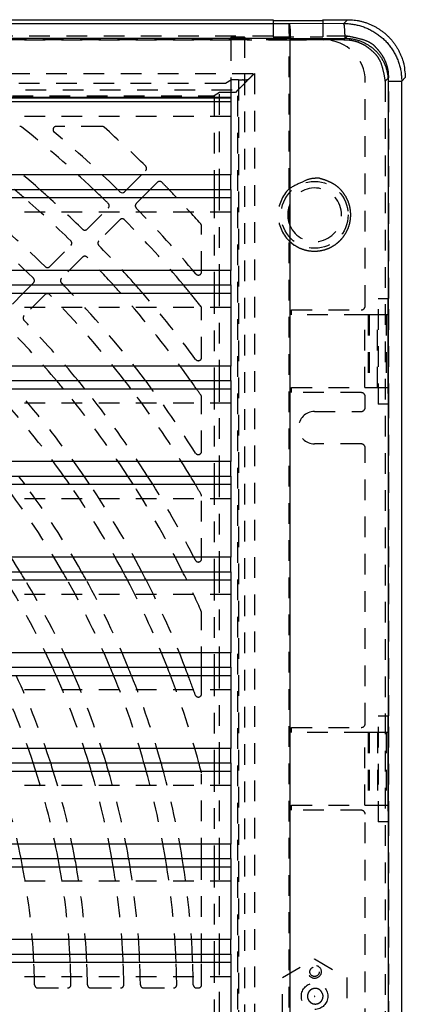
# Model space of a CAD drawing. Extents: x 3.3 to 34.5, y 1 to 22.4.
# Tile 29 of 34: x 14 to 16.3, y 7.2 to 13.2. Entities that reach past the tile are written whole.
import ezdxf

# ---------------------------------------------------------------- set-up
doc = ezdxf.new("R2010")
doc.units = 0
doc.linetypes.add('HIDDEN', pattern=[0.1875, 0.125, -0.0625])
doc.layers.add('ACSRY', color=30, linetype='CONTINUOUS')

# ---------------------------------------------------------------- blocks, each defined once
blk = doc.blocks.new('*E3')
at = {"layer": 'ACSRY', "color": 30, "linetype": 'HIDDEN'}
blk.add_circle((0, 0), 1, dxfattribs=at)

msp = doc.modelspace()

# ---------------------------------------------------------------- linework, layer by layer
at = {"layer": 'ACSRY', "color": 30, "linetype": 'CONTINUOUS'}
for p, q in [((3.6985, 13.1727), (15.534, 13.1727)), ((15.534, 13.1727), (15.534, 13.1685)), ((15.534, 13.1685), (15.834, 13.1685)), ((15.834, 13.1685), (15.834, 13.1727)), ((15.834, 13.1727), (15.9844, 13.1727)), ((15.9844, 13.1727), (15.9615, 13.1498)), ((15.6311, 13.1483), (4.0518, 13.1483)), ((15.9615, 13.1498), (15.6311, 13.1483)), ((15.6325, 13.0585), (4.0504, 13.0585)), ((15.6377, 13.0585), (15.9694, 13.06)), ((15.6377, 1.477), (15.6377, 13.0585)), ((16.2302, 12.8015), (16.3123, 12.8015)), ((16.2302, 12.8015), (16.2302, 1.734)), ((16.3123, 12.8015), (16.334, 12.8232)), ((16.3123, 1.734), (16.3123, 12.8015)), ((5.539, 12.7052), (15.279, 12.7052)), ((12.573, 12.7), (15.279, 12.7)), ((15.279, 12.7052), (15.279, 12.2342)), ((15.279, 12.6752), (12.573, 12.6752)), ((15.279, 12.2342), (5.068, 12.2342)), ((12.573, 12.1466), (15.279, 12.1466)), ((14.6354, 12.1324), (14.6496, 12.1466)), ((14.791, 12.1466), (14.7417, 12.0972)), ((15.1765, 12.1466), (15.1765, 12.0972)), ((15.2089, 12.0972), (15.2089, 12.1466)), ((15.279, 12.1466), (15.279, 11.6562)), ((12.573, 12.0972), (15.279, 12.0972)), ((15.279, 11.6562), (4.49, 11.6562)), ((12.573, 11.5686), (15.279, 11.5686)), ((14.0222, 11.5192), (14.0716, 11.5686)), ((15.1765, 11.5686), (15.1765, 11.5192)), ((15.2089, 11.5192), (15.2089, 11.5686)), ((15.279, 11.5686), (15.279, 11.0782)), ((12.573, 11.5192), (15.279, 11.5192)), ((15.279, 11.0782), (4.404, 11.0782)), ((12.573, 10.9906), (15.279, 10.9906)), ((15.1765, 10.9906), (15.1765, 10.9412)), ((15.2089, 10.9412), (15.2089, 10.9906)), ((15.279, 10.9906), (15.279, 10.5002)), ((12.573, 10.9412), (15.279, 10.9412)), ((15.279, 10.5002), (4.404, 10.5002)), ((12.573, 10.4126), (15.279, 10.4126)), ((12.573, 10.3632), (15.279, 10.3632)), ((15.1765, 10.4126), (15.1765, 10.3632)), ((15.2089, 10.3632), (15.2089, 10.4126)), ((15.279, 10.4126), (15.279, 9.9222)), ((15.279, 9.9222), (4.404, 9.9222)), ((12.573, 9.8346), (15.279, 9.8346)), ((15.1765, 9.8346), (15.1765, 9.7852)), ((15.2089, 9.7852), (15.2089, 9.8346)), ((15.279, 9.8346), (15.279, 9.3442)), ((12.573, 9.7852), (15.279, 9.7852)), ((15.279, 9.3442), (4.404, 9.3442)), ((12.573, 9.2566), (15.279, 9.2566)), ((15.1014, 9.2072), (15.1014, 9.2566)), ((15.1765, 9.2566), (15.1765, 9.2072)), ((15.2089, 9.2072), (15.2089, 9.2566)), ((15.279, 9.2566), (15.279, 8.7662)), ((12.573, 9.2072), (15.279, 9.2072)), ((15.279, 8.7662), (4.404, 8.7662)), ((12.573, 8.6786), (15.279, 8.6786)), ((15.1765, 8.6786), (15.1765, 8.6292)), ((15.2089, 8.6292), (15.2089, 8.6786)), ((15.279, 8.6786), (15.279, 8.1882)), ((12.573, 8.6292), (15.279, 8.6292)), ((15.279, 8.1882), (4.404, 8.1882)), ((12.573, 8.1006), (15.279, 8.1006)), ((15.1014, 8.0512), (15.1014, 8.1006)), ((15.1765, 8.1006), (15.1765, 8.0512)), ((15.2089, 8.0512), (15.2089, 8.1006)), ((15.279, 8.1006), (15.279, 7.6102)), ((12.573, 8.0512), (15.279, 8.0512)), ((15.279, 7.6102), (4.404, 7.6102)), ((12.573, 7.5226), (15.279, 7.5226)), ((15.1014, 7.4732), (15.1014, 7.5226)), ((15.1765, 7.5226), (15.1765, 7.4732)), ((15.2089, 7.4732), (15.2089, 7.5226)), ((15.279, 7.5226), (15.279, 7.0322)), ((12.573, 7.4732), (15.279, 7.4732))]:
    msp.add_line(p, q, dxfattribs=at)
at = {"layer": 'ACSRY', "color": 30, "linetype": 'HIDDEN'}
for p, q in [((15.534, 13.1685), (15.534, 13.0684)), ((15.834, 13.1685), (15.834, 13.0684)), ((15.534, 13.0726), (3.6987, 13.0726)), ((15.8415, 13.0507), (3.8414, 13.0507)), ((15.279, 13.049), (12.573, 13.049)), ((15.279, 13.0668), (15.279, 13.049)), ((15.3611, 13.0668), (15.279, 13.0668)), ((15.279, 13.049), (15.279, 12.7052)), ((15.379, 13.049), (15.3611, 13.0668)), ((15.3611, 13.0668), (15.3611, 1.4686)), ((15.6307, 13.049), (15.379, 13.049)), ((15.534, 13.0684), (15.834, 13.0684)), ((15.962, 13.0505), (15.6307, 13.049)), ((15.6307, 12.1501), (15.6307, 13.049)), ((15.9842, 13.0726), (15.834, 13.0726)), ((15.9842, 13.0726), (15.962, 13.0505)), ((4.2617, 12.8475), (15.4212, 12.8475)), ((15.2822, 12.8086), (15.2463, 12.7871)), ((15.3254, 12.8086), (15.2822, 12.8086)), ((15.3254, 12.8086), (15.3254, 1.7268)), ((15.4012, 12.8275), (15.3853, 12.8116)), ((15.4212, 12.8475), (15.4212, 1.688)), ((16.0914, 11.4427), (16.0914, 12.8007)), ((16.2128, 12.802), (16.2338, 12.8229)), ((16.2128, 12.802), (16.2128, 1.7335)), ((16.2338, 11.4877), (16.2338, 12.8229)), ((4.3615, 12.7477), (15.3214, 12.7477)), ((15.2463, 12.7871), (4.4366, 12.7871)), ((15.3214, 12.7477), (15.3064, 12.7327)), ((15.3214, 1.7878), (15.3214, 12.7477)), ((4.5064, 12.7133), (15.1765, 12.7133)), ((15.2089, 12.7327), (15.1765, 12.7133)), ((15.1765, 12.7133), (15.1765, 12.1466)), ((15.3064, 12.7327), (15.2089, 12.7327)), ((15.2089, 12.1466), (15.2089, 12.7327)), ((15.279, 12.5876), (12.573, 12.5876)), ((14.4979, 12.5277), (14.2222, 12.5277)), ((14.6496, 12.1466), (14.7627, 12.2597)), ((15.279, 12.1466), (15.279, 12.2342)), ((14.8334, 12.189), (14.791, 12.1466)), ((14.7417, 12.0972), (14.7061, 12.0617)), ((15.1765, 12.0972), (15.1765, 11.5686)), ((15.2089, 11.5686), (15.2089, 12.0972)), ((14.4091, 11.9061), (14.5364, 12.0334)), ((15.6307, 12.0439), (15.6307, 11.9416)), ((15.279, 12.0096), (12.573, 12.0096)), ((14.6071, 11.9627), (14.4798, 11.8354)), ((15.1014, 11.6485), (15.1014, 11.9242)), ((14.1828, 11.6798), (14.3101, 11.8071)), ((15.6307, 2.7001), (15.6307, 11.8353)), ((14.3808, 11.7364), (14.2535, 11.6091)), ((15.279, 11.5686), (15.279, 11.6562)), ((14.0716, 11.5686), (14.0838, 11.5808)), ((13.9565, 11.4535), (14.0222, 11.5192)), ((14.1545, 11.5101), (14.0272, 11.3828)), ((15.1765, 11.5192), (15.1765, 10.9906)), ((15.2089, 10.9906), (15.2089, 11.5192)), ((15.279, 11.4316), (12.573, 11.4316)), ((16.169, 11.4877), (16.1718, 11.4877)), ((16.1718, 11.4877), (16.2277, 11.4877)), ((16.1718, 10.8477), (16.1718, 11.4877)), ((16.2338, 11.4877), (16.2277, 11.4877)), ((16.2277, 11.4877), (16.2277, 10.8477)), ((16.2338, 10.8477), (16.2338, 11.4877)), ((15.1014, 11.1307), (15.1014, 11.4269)), ((15.6445, 11.4177), (16.0664, 11.4177)), ((15.6445, 11.3877), (15.6445, 11.4177)), ((16.0899, 11.3877), (15.6445, 11.3877)), ((16.1096, 11.3877), (16.0899, 11.3877)), ((16.0899, 10.9477), (16.0899, 11.3877)), ((16.1143, 11.3877), (16.1096, 11.3877)), ((16.1096, 11.3877), (16.1096, 10.9477)), ((16.1647, 11.3877), (16.1143, 11.3877)), ((16.1143, 11.3877), (16.1143, 10.9477)), ((16.2284, 11.3877), (16.1647, 11.3877)), ((16.1647, 10.9477), (16.1647, 11.3877)), ((16.2185, 11.3877), (16.2185, 10.9477)), ((16.2284, 11.3877), (16.2284, 10.9477)), ((15.279, 10.9906), (15.279, 11.0782)), ((15.1765, 10.9412), (15.1765, 10.4126)), ((15.2089, 10.4126), (15.2089, 10.9412)), ((15.6445, 10.9177), (15.6445, 10.9477)), ((15.6445, 10.9477), (16.0899, 10.9477)), ((16.0664, 10.9177), (15.6445, 10.9177)), ((16.0899, 10.9477), (16.1096, 10.9477)), ((16.1096, 10.9477), (16.1143, 10.9477)), ((16.1143, 10.9477), (16.1647, 10.9477)), ((16.1647, 10.9477), (16.2284, 10.9477)), ((15.279, 10.8536), (12.573, 10.8536)), ((15.1014, 10.563), (15.1014, 10.8898)), ((16.0914, 10.8287), (16.0914, 10.8927)), ((16.1718, 10.8477), (16.169, 10.8477)), ((16.2277, 10.8477), (16.1718, 10.8477)), ((16.2277, 10.8477), (16.2338, 10.8477)), ((16.2338, 8.9627), (16.2338, 10.8477)), ((15.785, 10.8037), (16.0664, 10.8037)), ((16.0664, 10.6077), (15.785, 10.6077)), ((16.0914, 8.9177), (16.0914, 10.5827)), ((15.279, 10.4126), (15.279, 10.5002)), ((15.1765, 10.3632), (15.1765, 9.8346)), ((15.2089, 9.8346), (15.2089, 10.3632)), ((15.279, 10.2756), (12.573, 10.2756)), ((15.1014, 9.9134), (15.1014, 10.2918)), ((15.279, 9.8346), (15.279, 9.9222)), ((15.1765, 9.7852), (15.1765, 9.2566)), ((15.2089, 9.2566), (15.2089, 9.7852)), ((15.279, 9.6976), (12.573, 9.6976)), ((15.1014, 9.2566), (15.1014, 9.5862)), ((15.279, 9.2566), (15.279, 9.3442)), ((15.1014, 9.0966), (15.1014, 9.2072)), ((15.1765, 9.2072), (15.1765, 8.6786)), ((15.2089, 8.6786), (15.2089, 9.2072)), ((15.279, 9.1196), (12.573, 9.1196)), ((16.169, 8.9627), (16.1718, 8.9627)), ((16.1718, 8.9627), (16.2277, 8.9627)), ((16.1718, 8.3227), (16.1718, 8.9627)), ((16.2338, 8.9627), (16.2277, 8.9627)), ((16.2277, 8.9627), (16.2277, 8.3227)), ((16.2338, 8.3227), (16.2338, 8.9627)), ((15.6445, 8.8927), (16.0664, 8.8927)), ((15.6445, 8.8627), (15.6445, 8.8927)), ((16.0899, 8.8627), (15.6445, 8.8627)), ((16.1096, 8.8627), (16.0899, 8.8627)), ((16.0899, 8.4227), (16.0899, 8.8627)), ((16.1143, 8.8627), (16.1096, 8.8627)), ((16.1096, 8.8627), (16.1096, 8.4227)), ((16.1647, 8.8627), (16.1143, 8.8627)), ((16.1143, 8.8627), (16.1143, 8.4227)), ((16.2284, 8.8627), (16.1647, 8.8627)), ((16.1664, 8.8627), (16.1664, 8.4227)), ((16.2185, 8.8627), (16.2185, 8.4227)), ((16.2284, 8.8627), (16.2284, 8.4227)), ((15.279, 8.6786), (15.279, 8.7662)), ((15.1014, 8.1006), (15.1014, 8.6133)), ((15.1765, 8.6292), (15.1765, 8.1006)), ((15.2089, 8.1006), (15.2089, 8.6292)), ((15.279, 8.5416), (12.573, 8.5416)), ((15.6445, 8.3927), (15.6445, 8.4227)), ((15.6445, 8.4227), (16.0899, 8.4227)), ((16.0899, 8.4227), (16.1096, 8.4227)), ((16.1096, 8.4227), (16.1143, 8.4227)), ((16.1143, 8.4227), (16.1647, 8.4227)), ((16.1647, 8.4227), (16.2284, 8.4227)), ((16.0664, 8.3927), (15.6445, 8.3927)), ((16.0914, 6.1677), (16.0914, 8.3677)), ((16.1718, 8.3227), (16.169, 8.3227)), ((16.2277, 8.3227), (16.1718, 8.3227)), ((16.2277, 8.3227), (16.2338, 8.3227)), ((16.2338, 6.2127), (16.2338, 8.3227)), ((15.279, 8.1006), (15.279, 8.1882)), ((15.1014, 7.5226), (15.1014, 8.0512)), ((15.1765, 8.0512), (15.1765, 7.5226)), ((15.2089, 7.5226), (15.2089, 8.0512)), ((15.279, 7.9636), (12.573, 7.9636)), ((15.279, 7.5226), (15.279, 7.6102)), ((15.1014, 7.3377), (15.1014, 7.4732)), ((15.1765, 7.4732), (15.1765, 6.9446)), ((15.2089, 6.9446), (15.2089, 7.4732)), ((15.59, 7.3803), (15.785, 7.4929)), ((15.785, 7.4929), (15.98, 7.3803)), ((15.279, 7.3856), (12.573, 7.3856)), ((15.59, 7.1552), (15.59, 7.3803)), ((15.98, 7.3803), (15.98, 7.1552)), ((14.1109, 7.3177), (14.2909, 7.3177)), ((14.4309, 7.3177), (14.6109, 7.3177)), ((14.751, 7.3177), (14.931, 7.3177)), ((15.071, 7.3177), (15.0815, 7.3177))]:
    msp.add_line(p, q, dxfattribs=at)
at = {"layer": 'ACSRY', "color": 30, "linetype": 'CONTINUOUS'}
for points in [[(15.9844, 13.1727), (16.0041, 13.1722, -0.013783), (16.0236, 13.1705, -0.013927), (16.043, 13.1678, -0.013906), (16.0623, 13.164, -0.013874), (16.0812, 13.1591, -0.013924), (16.0999, 13.1532, -0.014021), (16.1182, 13.1462, -0.014035), (16.1361, 13.1382, -0.013991), (16.1535, 13.1292, -0.013932), (16.1704, 13.1192, -0.013853), (16.1867, 13.1083, -0.013854), (16.2024, 13.0966, -0.013934), (16.2174, 13.0839, -0.013994), (16.2317, 13.0704, -0.01406), (16.2451, 13.0562, -0.014168), (16.2578, 13.0412, -0.01429), (16.2695, 13.0255, -0.013825), (16.2804, 13.0092, -0.012888), (16.2904, 12.9924, -0.014166), (16.2994, 12.9749, -0.016921), (16.3074, 12.9564, -0.012995), (16.3144, 12.9387, -0.004692), (16.3202, 12.9225, -0.018161), (16.3252, 12.9011, -0.031252), (16.3298, 12.8675, -0.015278), (16.334, 12.8232, -0.008035)], [(15.6311, 13.1483), (15.6316, 13.1478, -0.090429), (15.632, 13.147, -0.04473), (15.6325, 13.1458, -0.024487), (15.6329, 13.1443, -0.015452), (15.6333, 13.1425, -0.01055), (15.6337, 13.1403, -0.007794), (15.6341, 13.1378, -0.00598), (15.6345, 13.135, -0.004824), (15.6349, 13.1319, -0.003958), (15.6352, 13.1285, -0.003352), (15.6356, 13.1248, -0.002918), (15.6359, 13.1208, -0.002633), (15.6362, 13.1165, -0.002281), (15.6365, 13.112, -0.001962), (15.6367, 13.1073, -0.001978), (15.6369, 13.1023, -0.002181), (15.6371, 13.097, -0.00156), (15.6373, 13.092, -0.000508), (15.6375, 13.0873, -0.00205), (15.6376, 13.0811, -0.003352), (15.6376, 13.0714, -0.001569), (15.6377, 13.0585, -0.000808)], [(15.6325, 13.0585), (15.6324, 13.0642, -0.000028), (15.6323, 13.0699, -0.000036), (15.6323, 13.0755, -0.00003), (15.6322, 13.081, -0.000009), (15.6322, 13.0864, 0.000006), (15.6321, 13.0916, 0.000022), (15.6321, 13.0968, 0.000038), (15.632, 13.1018, 0.000058), (15.632, 13.1066, 0.000079), (15.6319, 13.1113, 0.000103), (15.6319, 13.1158, 0.000132), (15.6318, 13.12, 0.000174), (15.6318, 13.1241, 0.000207), (15.6317, 13.1279, 0.000236), (15.6317, 13.1314, 0.000331), (15.6316, 13.1346, 0.000532), (15.6315, 13.1376, 0.000526), (15.6315, 13.1401, 0.000159), (15.6314, 13.1423, 0.001075), (15.6314, 13.1443, 0.003797), (15.6313, 13.1463, 0.004235), (15.6311, 13.1483, 0.003762)], [(15.6319, 13.1424), (15.6319, 13.1423, 0.002433), (15.6319, 13.1421, 0.003662), (15.6319, 13.142, 0.002281), (15.6319, 13.1418, -0.001813), (15.6319, 13.1417, -0.003308), (15.6319, 13.1415, -0.002678), (15.6319, 13.1414, -0.002012), (15.6319, 13.1412, -0.00116), (15.6319, 13.1411, -0.000464), (15.6319, 13.1409, 0.000244), (15.632, 13.1407, 0.000447), (15.632, 13.1406, 0.000223), (15.632, 13.1404, 0.00004), (15.632, 13.1402, -0.000146), (15.632, 13.1401, -0.000328), (15.632, 13.1399, -0.000551), (15.632, 13.1397, -0.000639), (15.632, 13.1395, -0.000638), (15.632, 13.1394, -0.000679), (15.632, 13.1392, -0.000715), (15.632, 13.139, -0.000526), (15.632, 13.1388, -0.000226), (15.632, 13.1387, -0.000644), (15.632, 13.1384, -0.000952), (15.632, 13.1381, -0.000445), (15.632, 13.1377, -0.000239)], [(15.9615, 13.1498), (15.9752, 13.1496, -0.009667), (15.9889, 13.1488, -0.009712), (16.0025, 13.1475, -0.009682), (16.0161, 13.1457, -0.009631), (16.0296, 13.1434, -0.009616), (16.043, 13.1405, -0.009617), (16.0562, 13.1371, -0.009628), (16.0694, 13.1332, -0.009657), (16.0824, 13.1288, -0.009704), (16.0951, 13.1239, -0.009782), (16.1077, 13.1185, -0.009822), (16.1201, 13.1126, -0.009834), (16.1322, 13.1062, -0.00981), (16.1441, 13.0993, -0.00975), (16.1557, 13.092, -0.009721), (16.167, 13.0842, -0.009718), (16.178, 13.076, -0.009726), (16.1887, 13.0673, -0.009746), (16.199, 13.0583, -0.009792), (16.209, 13.0488, -0.009874), (16.2185, 13.0389, -0.00991), (16.2277, 13.0287, -0.009907), (16.2365, 13.0181, -0.009878), (16.2448, 13.0072, -0.009821), (16.2527, 12.9959, -0.009759), (16.2602, 12.9844, -0.009687), (16.2672, 12.9726, -0.009767), (16.2737, 12.9605, -0.009973), (16.2798, 12.9481, -0.009733), (16.2854, 12.9355, -0.009167), (16.2904, 12.9228, -0.010132), (16.295, 12.9097, -0.012065), (16.299, 12.8962, -0.009196), (16.3025, 12.8833, -0.003218), (16.3054, 12.8716, -0.012735), (16.3079, 12.8563, -0.021983), (16.3102, 12.8326, -0.010766), (16.3123, 12.8015, -0.005683)], [(15.9694, 13.06), (15.9693, 13.0706, 0.002923), (15.9691, 13.0813, 0.002642), (15.9687, 13.0921, 0.002873), (15.9682, 13.1027, 0.003972), (15.9676, 13.1128, 0.003897), (15.9669, 13.1219, 0.002237), (15.9663, 13.1298, 0.006628), (15.9653, 13.1368, 0.019604), (15.9637, 13.1435, 0.024135), (15.9615, 13.1498, 0.023544)], [(15.6325, 13.0585), (15.6326, 13.0585, -0.000584), (15.6327, 13.0585, -0.000716), (15.6328, 13.0585, -0.00059), (15.6329, 13.0585, -0.000172), (15.6331, 13.0585, 0.000009), (15.6332, 13.0585, 0.000001), (15.6333, 13.0585, -0.000002), (15.6334, 13.0585, 0), (15.6335, 13.0585, 0.000001), (15.6336, 13.0585, 0), (15.6338, 13.0585, 0), (15.6339, 13.0585, 0), (15.634, 13.0585, 0), (15.6341, 13.0585), (15.6342, 13.0585, 0), (15.6344, 13.0585, 0), (15.6345, 13.0585, 0), (15.6346, 13.0585, 0), (15.6347, 13.0585), (15.6348, 13.0585, 0), (15.635, 13.0585), (15.6351, 13.0585, 0), (15.6352, 13.0585, 0), (15.6353, 13.0585, 0), (15.6354, 13.0585, 0), (15.6356, 13.0585, 0), (15.6357, 13.0585, 0), (15.6358, 13.0585, 0), (15.6359, 13.0585, 0), (15.636, 13.0585, 0), (15.6361, 13.0585, 0), (15.6363, 13.0585, 0.000002), (15.6364, 13.0585, 0), (15.6365, 13.0585, -0.000007), (15.6366, 13.0585, 0.000002), (15.6367, 13.0585, 0.000027), (15.6369, 13.0585, 0.000017), (15.637, 13.0585, -0.000029), (15.6371, 13.0585, 0.000096), (15.6372, 13.0585, 0.000256), (15.6374, 13.0585, 0.00013), (15.6377, 13.0585, 0.000064)], [(15.6349, 13.067), (15.6349, 13.067, 0.006529), (15.6349, 13.067, 0.003307), (15.6349, 13.0671, 0.003254), (15.6349, 13.0671, 0.003851), (15.6349, 13.0671, 0.002799), (15.6349, 13.0672, 0.001924), (15.6349, 13.0672, 0.001763), (15.6349, 13.0673, 0.001619), (15.635, 13.0674, 0.000772), (15.635, 13.0675, 0.000078), (15.635, 13.0676, 0.001025), (15.635, 13.0677, 0.001031), (15.635, 13.0681, 0.000311), (15.635, 13.0685, 0.000132)], [(15.6354, 13.0765), (15.6354, 13.0768, -0.000624), (15.6354, 13.077, -0.000648), (15.6354, 13.0773, -0.000627), (15.6355, 13.0776, -0.000555), (15.6355, 13.0778, -0.000504), (15.6355, 13.0781, -0.000459), (15.6356, 13.0784, -0.000411), (15.6356, 13.0786, -0.000347), (15.6356, 13.0789, -0.000315), (15.6357, 13.0792, -0.000306), (15.6357, 13.0794, -0.000412), (15.6357, 13.0797, -0.00066), (15.6358, 13.08, -0.000888), (15.6358, 13.0803, -0.001154), (15.6358, 13.0805, -0.001303), (15.6359, 13.0808, -0.001366), (15.6359, 13.0811, -0.001282), (15.636, 13.0813, -0.001052), (15.636, 13.0816, -0.000939), (15.636, 13.0819, -0.000841), (15.6361, 13.0821, -0.000617), (15.6361, 13.0824, -0.000384), (15.6362, 13.0826, -0.000526), (15.6362, 13.0829, -0.000459), (15.6363, 13.0834, -0.000198), (15.6364, 13.084, -0.000129)], [(15.9694, 13.06), (15.9796, 13.0598, -0.009657), (15.9897, 13.0593, -0.009704), (15.9999, 13.0583, -0.009676), (16.01, 13.057, -0.009627), (16.02, 13.0552, -0.009614), (16.03, 13.0531, -0.009618), (16.0399, 13.0506, -0.009631), (16.0496, 13.0478, -0.009661), (16.0593, 13.0445, -0.00971), (16.0688, 13.0409, -0.00979), (16.0782, 13.0368, -0.009833), (16.0874, 13.0325, -0.009847), (16.0964, 13.0277, -0.009824), (16.1052, 13.0226, -0.009766), (16.1139, 13.0172, -0.009739), (16.1223, 13.0114, -0.009738), (16.1305, 13.0053, -0.009747), (16.1384, 12.9989, -0.009769), (16.1461, 12.9922, -0.009815), (16.1535, 12.9852, -0.009899), (16.1606, 12.9779, -0.009936), (16.1674, 12.9703, -0.009933), (16.1739, 12.9624, -0.009905), (16.1801, 12.9543, -0.009849), (16.186, 12.946, -0.009787), (16.1916, 12.9374, -0.009715), (16.1968, 12.9286, -0.009794), (16.2016, 12.9196, -0.010001), (16.2061, 12.9104, -0.00976), (16.2103, 12.9011, -0.009192), (16.214, 12.8917, -0.010158), (16.2174, 12.8819, -0.012094), (16.2204, 12.8719, -0.009218), (16.223, 12.8623, -0.003226), (16.2251, 12.8536, -0.012761), (16.227, 12.8422, -0.02202), (16.2287, 12.8247, -0.010781), (16.2302, 12.8015, -0.00569)]]:
    msp.add_lwpolyline(points, format="xyb", dxfattribs=at)
at = {"layer": 'ACSRY', "color": 30, "linetype": 'HIDDEN'}
for points in [[(15.632, 13.1377), (15.632, 13.1355, -0.001895), (15.632, 13.1332, -0.002026), (15.6319, 13.1307, -0.001532), (15.6319, 13.1282, -0.000504), (15.6318, 13.1256, 0.000174), (15.6318, 13.1229, 0.00073), (15.6317, 13.1201, 0.001224), (15.6317, 13.1173, 0.001808), (15.6317, 13.1144, 0.002299), (15.6317, 13.1115, 0.002869), (15.6318, 13.1086, 0.003409), (15.6319, 13.1057, 0.004012), (15.6321, 13.1028, 0.003874), (15.6323, 13.0998, 0.003016), (15.6325, 13.0968, 0.002324), (15.6328, 13.0938, 0.001546), (15.6331, 13.0906, 0.001128), (15.6333, 13.0876, 0.001315), (15.6336, 13.0848, -0.00027), (15.6339, 13.0813, -0.002828), (15.6344, 13.0758, -0.001517), (15.635, 13.0685, -0.000672)], [(15.6364, 13.084), (15.6367, 13.0856, 0.001779), (15.637, 13.0872, 0.001347), (15.6372, 13.089, 0.00158), (15.6375, 13.0907, 0.002503), (15.6378, 13.0925, 0.003107), (15.638, 13.0944, 0.003615), (15.6382, 13.0963, 0.004158), (15.6384, 13.0982, 0.004911), (15.6385, 13.1001, 0.005292), (15.6386, 13.102, 0.005485), (15.6387, 13.104, 0.006896), (15.6386, 13.106, 0.009659), (15.6385, 13.108, 0.010094), (15.6384, 13.1101, 0.00882), (15.6381, 13.1122, 0.007644), (15.6378, 13.1143, 0.006389), (15.6374, 13.1164, 0.005399), (15.637, 13.1185, 0.004425), (15.6366, 13.1207, 0.00361), (15.6361, 13.1228, 0.002722), (15.6356, 13.1249, 0.001991), (15.6351, 13.1269, 0.001206), (15.6346, 13.1289, 0.000369), (15.6341, 13.1309, -0.000786), (15.6337, 13.1328, -0.001367), (15.6333, 13.1347, -0.001599), (15.6329, 13.1364, -0.004087), (15.6325, 13.1381, -0.007732), (15.6322, 13.1402, -0.006632), (15.6319, 13.1424, -0.00489)], [(15.635, 13.0673), (15.635, 13.0675, -0.001151), (15.6349, 13.0676, -0.001183), (15.6349, 13.0678, -0.00115), (15.6349, 13.068, -0.001046), (15.6349, 13.0681, -0.00097), (15.6349, 13.0683, -0.000902), (15.6349, 13.0685, -0.000836), (15.6349, 13.0686, -0.000753), (15.6349, 13.0688, -0.000694), (15.6349, 13.069, -0.000643), (15.6349, 13.0691, -0.000624), (15.6349, 13.0693, -0.00063), (15.6349, 13.0695, -0.000629), (15.6349, 13.0696, -0.000623), (15.6349, 13.0698, -0.000625), (15.6349, 13.07, -0.000634), (15.6349, 13.0701, -0.00061), (15.6349, 13.0703, -0.000559), (15.6349, 13.0705, -0.000596), (15.635, 13.0706, -0.000683), (15.635, 13.0708, -0.000515), (15.635, 13.071, -0.000189), (15.635, 13.0711, -0.000687), (15.635, 13.0713, -0.001154), (15.635, 13.0716, -0.000564), (15.635, 13.072, -0.000301)], [(15.635, 13.072), (15.635, 13.0721, -0.000416), (15.635, 13.0723, -0.000345), (15.635, 13.0725, -0.000418), (15.635, 13.0726, -0.000653), (15.635, 13.0728, -0.000721), (15.6351, 13.0729, -0.000642), (15.6351, 13.0731, -0.000608), (15.6351, 13.0733, -0.000608), (15.6351, 13.0734, -0.0006), (15.6351, 13.0736, -0.00058), (15.6351, 13.0737, -0.000566), (15.6351, 13.0739, -0.000554), (15.6351, 13.0741, -0.000542), (15.6351, 13.0742, -0.000528), (15.6352, 13.0744, -0.000522), (15.6352, 13.0746, -0.000519), (15.6352, 13.0747, -0.000496), (15.6352, 13.0749, -0.000456), (15.6352, 13.075, -0.000488), (15.6352, 13.0752, -0.000558), (15.6352, 13.0754, -0.000423), (15.6353, 13.0755, -0.000164), (15.6353, 13.0757, -0.000561), (15.6353, 13.0758, -0.000919), (15.6353, 13.0761, -0.000447), (15.6354, 13.0765, -0.00024)], [(15.962, 13.0505), (15.994, 13.0487, -0.03471), (16.0259, 13.0426, -0.031593), (16.0577, 13.0322, -0.032197), (16.0886, 13.017, -0.039237), (16.1174, 12.9967, -0.033274), (16.143, 12.9746, -0.017993), (16.1645, 12.952, -0.040953), (16.1829, 12.9202, -0.067593), (16.1991, 12.8695, -0.037024), (16.2128, 12.802, -0.02022)], [(16.2338, 12.8229), (16.2322, 12.852, 0.034379), (16.2269, 12.8814, 0.028974), (16.2177, 12.9115, 0.029886), (16.204, 12.9413, 0.038613), (16.1852, 12.9698, 0.031845), (16.1643, 12.9959, 0.015331), (16.1425, 13.0186, 0.042012), (16.1102, 13.0385, 0.072518), (16.0566, 13.0565, 0.038098), (15.9842, 13.0726, 0.01974)], [(15.3214, 12.7477), (15.322, 12.7483, -0.000761), (15.323, 12.7493, -0.000303), (15.3244, 12.7507, -0.000125), (15.3262, 12.7524, -0.000022), (15.3283, 12.7546, 0.000025), (15.3308, 12.757, 0.000057), (15.3336, 12.7597, 0.000062), (15.3366, 12.7627, 0.000057), (15.3398, 12.7659, 0.000132), (15.3432, 12.7692, 0.000287), (15.3468, 12.7728, 0.000442), (15.3506, 12.7766, 0.000647), (15.3545, 12.7805, 0.000811), (15.3585, 12.7845, 0.001004), (15.3625, 12.7887, 0.000949), (15.3667, 12.7929, 0.000666), (15.3709, 12.7973, 0.000465), (15.3752, 12.8017, 0.000304), (15.3795, 12.8062, -0.000039), (15.384, 12.8108, -0.000627), (15.3886, 12.8155, -0.000353), (15.3929, 12.82, 0.000781), (15.3969, 12.8241, -0.001829), (15.4021, 12.8293, -0.005374), (15.4104, 12.8372, -0.002737), (15.4212, 12.8475, -0.001318)], [(15.3853, 12.8116), (15.385, 12.8113, -0.139181), (15.3843, 12.8111, -0.043936), (15.3832, 12.8109, -0.018968), (15.3817, 12.8107, -0.010225), (15.3799, 12.8105, -0.006327), (15.3778, 12.8103, -0.004333), (15.3754, 12.8101, -0.003143), (15.3728, 12.8099, -0.002386), (15.3698, 12.8098, -0.001789), (15.3666, 12.8096, -0.001314), (15.3633, 12.8095, -0.001176), (15.3596, 12.8093, -0.00119), (15.3557, 12.8092, -0.000695), (15.3519, 12.8091, 0.000129), (15.3484, 12.809, -0.001382), (15.3436, 12.8088, -0.002931), (15.3358, 12.8087, -0.001357), (15.3254, 12.8086, -0.000645)], [(15.6307, 11.8353), (15.6624, 11.81, 0.040642), (15.6968, 11.7911, 0.045988), (15.7343, 11.7789, 0.044457), (15.7727, 11.7734, 0.043638), (15.8099, 11.7747, 0.042805), (15.8442, 11.7815, 0.037627), (15.8745, 11.7925, 0.038482), (15.902, 11.8075, 0.036367), (15.9279, 11.8269, 0.035462), (15.9518, 11.8511, 0.039699), (15.9728, 11.8808, 0.040264), (15.9894, 11.915, 0.043483), (15.9999, 11.953, 0.044426), (16.0036, 11.9927, 0.045177), (15.9999, 12.0325, 0.045283), (15.9894, 12.0705, 0.044888), (15.9727, 12.1047, 0.043387), (15.9518, 12.1344, 0.038183), (15.9282, 12.1588, 0.040116), (15.902, 12.178, 0.044064), (15.8735, 12.1923, 0.033903), (15.8442, 12.204, 0.008895), (15.8137, 12.2135, 0.049989), (15.7727, 12.2121, 0.100655), (15.711, 12.1903, 0.047755), (15.6307, 12.1501, 0.020935)], [(15.8225, 7.301), (15.818, 7.305, 0.030164), (15.8131, 7.3083, 0.029631), (15.8079, 7.3109, 0.031501), (15.8022, 7.3129, 0.033063), (15.7959, 7.3143, 0.032463), (15.7891, 7.3148, 0.035755), (15.7821, 7.3143, 0.03719), (15.775, 7.3126, 0.038334), (15.7681, 7.3099, 0.038531), (15.7617, 7.3061, 0.038977), (15.7561, 7.3014, 0.038925), (15.7513, 7.296, 0.037839), (15.7475, 7.2901, 0.037238), (15.7448, 7.284, 0.035417), (15.743, 7.2779, 0.034159), (15.742, 7.2719, 0.030455), (15.7419, 7.2662, 0.031759), (15.7424, 7.2605, 0.032422), (15.7438, 7.2544, 0.031093), (15.7461, 7.2483, 0.034906), (15.7494, 7.2422, 0.03653), (15.7537, 7.2366, 0.037886), (15.759, 7.2315, 0.038171), (15.765, 7.2273, 0.039008), (15.7717, 7.224, 0.039026), (15.7787, 7.2218, 0.038252), (15.7858, 7.2208, 0.037809), (15.7927, 7.2208, 0.036396), (15.7992, 7.2218, 0.035038), (15.8053, 7.2235, 0.030901), (15.8108, 7.2259, 0.033129), (15.816, 7.2291, 0.035253), (15.8211, 7.2332, 0.03184), (15.8258, 7.2382, 0.033675), (15.8298, 7.2438, 0.038012), (15.8328, 7.2499, 0.042727), (15.8348, 7.2565, 0.033887), (15.8361, 7.2629, 0.012377), (15.8368, 7.269, 0.045104), (15.8355, 7.2765, 0.083719), (15.8306, 7.2873, 0.040119), (15.8225, 7.301, 0.01948)], [(15.7856, 7.2683), (15.7857, 7.2682, -0.03633), (15.7858, 7.2681, -0.0392), (15.7858, 7.268, -0.036586), (15.7858, 7.2678, -0.035474), (15.7858, 7.2677, -0.037736), (15.7858, 7.2676, -0.03622), (15.7858, 7.2675, -0.034463), (15.7857, 7.2674, -0.035685), (15.7857, 7.2672, -0.036548), (15.7856, 7.2671, -0.037479), (15.7855, 7.2671, -0.03507), (15.7854, 7.267, -0.031072), (15.7853, 7.2669, -0.034625), (15.7852, 7.2669, -0.033858), (15.7851, 7.2669, -0.030929), (15.785, 7.2669, -0.035612), (15.7848, 7.2669, -0.037704), (15.7847, 7.2669, -0.038441), (15.7846, 7.267, -0.038453), (15.7845, 7.267, -0.039058), (15.7844, 7.2671, -0.039019), (15.7843, 7.2672, -0.037878), (15.7842, 7.2673, -0.03728), (15.7841, 7.2674, -0.03553), (15.7841, 7.2675, -0.034163), (15.7841, 7.2677, -0.030393), (15.7841, 7.2678, -0.031743), (15.7841, 7.2679, -0.032228), (15.7841, 7.268, -0.030835), (15.7842, 7.2681, -0.034572), (15.7842, 7.2682, -0.036333), (15.7843, 7.2683, -0.038175), (15.7844, 7.2684, -0.038011), (15.7845, 7.2685, -0.037492), (15.7846, 7.2686, -0.039557), (15.7848, 7.2686, -0.04378), (15.7849, 7.2686, -0.036383), (15.785, 7.2686, -0.018729), (15.7851, 7.2686, -0.042267), (15.7852, 7.2686, -0.069834), (15.7854, 7.2685, -0.036525), (15.7856, 7.2683, -0.020229)]]:
    msp.add_lwpolyline(points, format="xyb", dxfattribs=at)
for centre, radius in [((15.785, 11.9927), 0.2025), ((15.785, 7.4157), 0.0285), ((15.785, 7.2677), 0.08)]:
    msp.add_circle(centre, radius, dxfattribs=at)
for centre, radius, start, end in [((15.8415, 12.8007), 0.25, 0, 90), ((14.0006, 12.5077), 0.02, 51.55991, 90), ((9.8414, 7.2677), 6.71, 46.64355, 51.55991), ((14.2222, 12.5077), 0.02, 90, 230.10343), ((14.4979, 12.5077), 0.02, 48.37459, 90), ((9.8414, 7.2677), 7.03, 45.57215, 48.37459), ((9.8414, 7.2677), 6.49, 48.74168, 53.6021), ((9.8414, 7.2677), 6.81, 45.75968, 50.10343), ((14.7485, 12.2738), 0.02, 314.99708, 45.57105), ((14.8475, 12.1748), 0.02, 44.42758, 135.00142), ((9.8414, 7.2677), 7.03, 43.94757, 44.42785), ((15.785, 11.9927), 0.2204, 134.42068, 225.57917), ((15.785, 11.9927), 0.1625, 198.34382, 161.65641), ((9.8414, 7.2677), 6.07, 45.66294, 52.7152), ((9.8414, 7.2677), 6.17, 45.64795, 51.51205), ((9.8414, 7.2677), 6.39, 45.62964, 49.09447), ((9.8414, 7.2677), 6.49, 45.6161, 48.0857), ((9.8414, 7.2677), 6.71, 45.59952, 46.03357), ((9.8414, 7.2677), 7.03, 41.62541, 43.39187), ((14.5222, 12.0475), 0.02, 314.99785, 45.59842), ((14.7202, 12.0475), 0.02, 134.99638, 224.41525), ((9.8414, 7.2677), 6.81, 39.89657, 44.41277), ((15.785, 11.9927), 0.1625, 161.65641, 180), ((14.6212, 11.9485), 0.02, 44.39807, 135.00356), ((15.785, 11.9927), 0.1625, 180, 198.34382), ((9.8414, 7.2677), 6.71, 39.86319, 44.40048), ((15.0815, 11.9242), 0.02, 0, 41.62541), ((14.395, 11.9202), 0.02, 225.61622, 314.99935), ((14.2959, 11.8212), 0.02, 315.00344, 45.62854), ((14.4939, 11.8212), 0.02, 134.99643, 224.38633), ((9.8414, 7.2677), 6.49, 41.50489, 44.38391), ((14.3949, 11.7222), 0.02, 44.36798, 135.00349), ((9.8414, 7.2677), 6.39, 42.30326, 44.37036), ((14.1687, 11.6939), 0.02, 225.64807, 314.99676), ((15.0815, 11.6485), 0.02, 219.89657, 359.99999), ((14.0697, 11.5949), 0.02, 315.00134, 45.66184), ((14.2677, 11.595), 0.02, 134.99648, 224.35445), ((9.8414, 7.2677), 6.17, 44.19106, 44.35205), ((14.1687, 11.496), 0.02, 44.33471, 135.00347), ((9.8414, 7.2677), 6.07, 37.82955, 44.33706), ((9.8414, 7.2677), 6.17, 37.11194, 43.55574), ((9.8414, 7.2677), 6.39, 35.63367, 41.70814), ((9.8414, 7.2677), 6.49, 36.3979, 40.92608), ((9.8414, 7.2677), 6.71, 38.44009, 39.31671), ((15.0815, 11.4269), 0.02, 0, 38.44009), ((16.0664, 11.4427), 0.025, 270, 0.00001), ((14.0414, 11.3687), 0.02, 134.99653, 224.31911), ((9.8414, 7.2677), 5.85, 39.52236, 44.31673), ((9.8414, 7.2677), 5.75, 40.34937, 44.30004), ((15.0815, 11.1307), 0.02, 216.3979, 0.00001), ((9.8414, 7.2677), 5.43, 35.39122, 42.57225), ((9.8414, 7.2677), 5.53, 34.65846, 41.62755), ((9.8414, 7.2677), 5.75, 33.15631, 39.70758), ((9.8414, 7.2677), 5.85, 32.51877, 38.89894), ((9.8414, 7.2677), 6.07, 31.20436, 37.24248), ((9.8414, 7.2677), 6.17, 32.16412, 36.53979), ((9.8414, 7.2677), 6.39, 34.65348, 35.09141), ((15.0815, 10.8898), 0.02, 0.00002, 34.65348), ((16.0664, 10.8927), 0.025, 0, 89.99999), ((15.785, 10.7057), 0.098, 90, 270), ((16.0664, 10.8287), 0.025, 270, 0.00001), ((16.0664, 10.5827), 0.025, 0, 89.99999), ((15.0815, 10.563), 0.02, 212.16412, 0), ((9.8414, 7.2677), 4.89, 31.66231, 39.27377), ((9.8414, 7.2677), 5.11, 30.15314, 37.28449), ((9.8414, 7.2677), 5.21, 29.51633, 36.45177), ((9.8414, 7.2677), 5.43, 28.21039, 34.75536), ((9.8414, 7.2677), 5.53, 27.65604, 34.03954), ((9.8414, 7.2677), 5.75, 26.51315, 32.57124), ((9.8414, 7.2677), 5.85, 26.78871, 31.94772), ((9.8414, 7.2677), 6.07, 29.98965, 30.66164), ((15.0815, 10.2918), 0.02, 359.99999, 29.98965), ((15.0815, 9.9134), 0.02, 206.78871, 0), ((9.8414, 7.2677), 4.79, 24.53205, 31.7069), ((9.8414, 7.2677), 4.89, 23.99842, 30.98584), ((9.8414, 7.2677), 5.11, 22.90481, 29.51566), ((9.8414, 7.2677), 5.21, 22.44095, 28.89496), ((9.8414, 7.2677), 5.43, 21.48545, 27.62146), ((9.8414, 7.2677), 5.53, 21.0782, 27.08064), ((9.8414, 7.2677), 5.75, 23.86728, 25.96526), ((15.0815, 9.5862), 0.02, 359.99999, 23.86728), ((9.8414, 7.2677), 4.47, 18.39821, 25.71485), ((9.8414, 7.2677), 4.57, 17.98169, 25.11258), ((9.8414, 7.2677), 4.79, 17.12961, 23.88524), ((9.8414, 7.2677), 4.89, 16.76883, 23.36741), ((9.8414, 7.2677), 5.11, 16.02697, 22.3058), ((9.8414, 7.2677), 5.21, 15.71132, 21.85537), ((9.8414, 7.2677), 5.43, 15.05934, 20.92725), ((9.8414, 7.2677), 5.53, 19.24042, 20.53156), ((15.0815, 9.0966), 0.02, 199.24042, 359.99998), ((16.0664, 8.9177), 0.025, 270.00001, 0.00001), ((9.8414, 7.2677), 4.25, 11.30066, 18.68427), ((9.8414, 7.2677), 4.47, 10.73769, 17.73327), ((9.8414, 7.2677), 4.57, 10.50003, 17.33279), ((9.8414, 7.2677), 4.79, 10.01268, 16.5133), ((9.8414, 7.2677), 4.89, 9.80588, 16.16625), ((9.8414, 7.2677), 5.11, 9.37981, 15.45244), ((9.8414, 7.2677), 5.21, 9.19819, 15.14866), ((9.8414, 7.2677), 5.43, 14.40149, 14.52111), ((16.0664, 8.3677), 0.025, 0, 89.99999), ((9.8414, 7.2677), 4.25, 3.43736, 10.62341), ((9.8414, 7.2677), 4.47, 3.268, 10.09493), ((9.8414, 7.2677), 4.57, 3.19641, 9.8718), ((9.8414, 7.2677), 4.79, 3.04946, 9.41417), ((9.8414, 7.2677), 4.89, 2.98705, 9.21995), ((9.8414, 7.2677), 5.11, 2.85834, 8.81977), ((9.8414, 7.2677), 5.21, 2.80343, 8.64917), ((9.8414, 7.2677), 4.25, 0.93932, 2.7715), ((9.8414, 7.2677), 4.47, 0.90132, 2.635), ((9.8414, 7.2677), 4.57, 0.87383, 2.5773), ((9.8414, 7.2677), 4.79, 0.84085, 2.45885), ((9.8414, 7.2677), 4.89, 0.81687, 2.40854), ((9.8414, 7.2677), 5.11, 0.78798, 2.30479), ((9.8414, 7.2677), 5.21, 0.76689, 2.26053), ((14.1109, 7.3377), 0.02, 180.93932, 269.99999), ((14.2909, 7.3377), 0.02, 270, 0.90132), ((14.4309, 7.3377), 0.02, 180.87383, 270.00001), ((14.6109, 7.3377), 0.02, 270, 0.84085), ((14.751, 7.3377), 0.02, 180.81687, 269.99999), ((14.931, 7.3377), 0.02, 270, 0.78798), ((15.071, 7.3377), 0.02, 180.76689, 270.00002), ((15.0815, 7.3377), 0.02, 270, 0)]:
    msp.add_arc(centre, radius, start, end, dxfattribs=at)
at = {"layer": 'ACSRY', "color": 30, "linetype": 'CONTINUOUS'}
for centre, radius, start, end in [((9.8414, 7.2677), 6.39, 49.09447, 49.77448), ((9.8414, 7.2677), 6.49, 48.0857, 48.74168), ((9.8414, 7.2677), 6.71, 46.03357, 46.64355), ((9.8414, 7.2677), 6.81, 45.58723, 45.75968), ((9.8414, 7.2677), 7.03, 43.39187, 43.94757), ((14.6212, 12.1465), 0.02, 225.58834, 314.99702), ((9.8414, 7.2677), 6.17, 43.55574, 44.19106), ((9.8414, 7.2677), 6.39, 41.70814, 42.30326), ((9.8414, 7.2677), 6.49, 40.92608, 41.50489), ((9.8414, 7.2677), 6.71, 39.31671, 39.86319), ((9.8414, 7.2677), 5.75, 39.70758, 40.34937), ((9.8414, 7.2677), 5.85, 38.89894, 39.52236), ((9.8414, 7.2677), 6.07, 37.24248, 37.82955), ((9.8414, 7.2677), 6.17, 36.53979, 37.11194), ((9.8414, 7.2677), 6.39, 35.09141, 35.63367), ((9.8414, 7.2677), 5.21, 36.45177, 37.12903), ((9.8414, 7.2677), 5.43, 34.75536, 35.39122), ((9.8414, 7.2677), 5.53, 34.03954, 34.65846), ((9.8414, 7.2677), 5.75, 32.57124, 33.15631), ((9.8414, 7.2677), 5.85, 31.94772, 32.51877), ((9.8414, 7.2677), 6.07, 30.66164, 31.20436), ((9.8414, 7.2677), 4.89, 30.98584, 31.66231), ((9.8414, 7.2677), 5.11, 29.51566, 30.15314), ((9.8414, 7.2677), 5.21, 28.89496, 29.51633), ((9.8414, 7.2677), 5.43, 27.62146, 28.21039), ((9.8414, 7.2677), 5.53, 27.08064, 27.65604), ((9.8414, 7.2677), 5.75, 25.96526, 26.51315), ((9.8414, 7.2677), 4.79, 23.88524, 24.53205), ((9.8414, 7.2677), 4.89, 23.36741, 23.99842), ((9.8414, 7.2677), 5.11, 22.3058, 22.90481), ((9.8414, 7.2677), 5.21, 21.85537, 22.44095), ((9.8414, 7.2677), 5.43, 20.92725, 21.48545), ((9.8414, 7.2677), 5.53, 20.53156, 21.0782), ((9.8414, 7.2677), 4.47, 17.73327, 18.39821), ((9.8414, 7.2677), 4.57, 17.33279, 17.98169), ((9.8414, 7.2677), 4.79, 16.5133, 17.12961), ((9.8414, 7.2677), 4.89, 16.16625, 16.76883), ((9.8414, 7.2677), 5.11, 15.45244, 16.02697), ((9.8414, 7.2677), 5.21, 15.14866, 15.71132), ((9.8414, 7.2677), 5.43, 14.52111, 15.05934), ((9.8414, 7.2677), 4.25, 10.62341, 11.30066), ((9.8414, 7.2677), 4.47, 10.09493, 10.73769), ((9.8414, 7.2677), 4.57, 9.8718, 10.50003), ((9.8414, 7.2677), 4.79, 9.41417, 10.01268), ((9.8414, 7.2677), 4.89, 9.21995, 9.80588), ((9.8414, 7.2677), 5.11, 8.81977, 9.37981), ((9.8414, 7.2677), 5.21, 8.64917, 9.19819), ((9.8414, 7.2677), 4.25, 2.7715, 3.43736), ((9.8414, 7.2677), 4.47, 2.635, 3.268), ((9.8414, 7.2677), 4.57, 2.5773, 3.19641), ((9.8414, 7.2677), 4.79, 2.45885, 3.04946), ((9.8414, 7.2677), 4.89, 2.40854, 2.98705), ((9.8414, 7.2677), 5.11, 2.30479, 2.85834), ((9.8414, 7.2677), 5.21, 2.26053, 2.80343)]:
    msp.add_arc(centre, radius, start, end, dxfattribs=at)

# ---------------------------------------------------------------- block references
at = {"layer": 'ACSRY', "color": 30, "xscale": 0.039937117, "yscale": 0.039936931, "zscale": 0.039937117}
msp.add_blockref('*E3', (15.785, 7.4157), dxfattribs=at)

doc.saveas('drawing.dxf')
